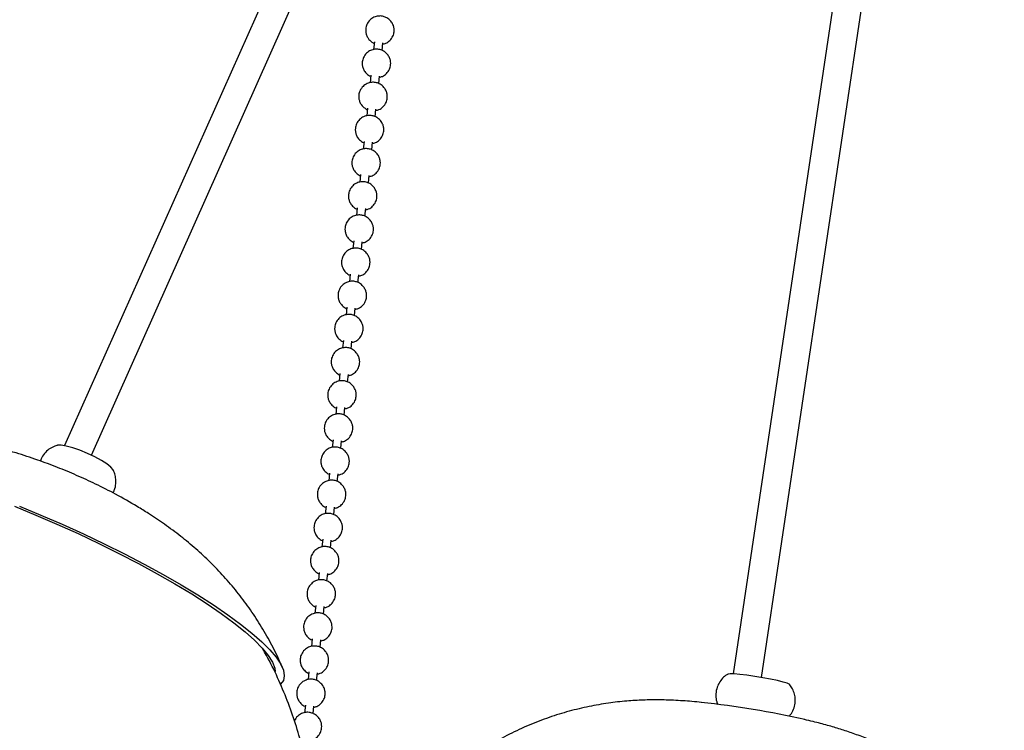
# Model space of a CAD drawing. Header units: millimetres. Extents: x 313 to 1951, y 543 to 2760.
# Tile 40 of 58: x 1394 to 1566, y 1822 to 1947. Entities that reach past the tile are written whole.
import ezdxf

# ---------------------------------------------------------------- set-up
doc = ezdxf.new("R2010")
doc.units = ezdxf.units.MM
doc.header["$LTSCALE"] = 10

msp = doc.modelspace()

# ---------------------------------------------------------------- linework, layer by layer
at = {"color": 7, "linetype": 'Continuous', "lineweight": 25}
for p, q in [((1465.83, 2016.45), (1401.5, 1872.24)), ((1406.23, 1870.57), (1470.4, 2014.41)), ((1542.42, 1990.21), (1518.84, 1832.2)), ((1523.8, 1831.56), (1547.37, 1989.47)), ((1455.88, 1943.07), (1455.74, 1941.73)), ((1457.24, 1941.59), (1457.37, 1942.91)), ((1455.28, 1937.25), (1455.14, 1935.91)), ((1456.63, 1935.77), (1456.77, 1937.09)), ((1454.67, 1931.43), (1454.53, 1930.09)), ((1456.03, 1929.95), (1456.16, 1931.27)), ((1454.07, 1925.61), (1453.93, 1924.27)), ((1455.42, 1924.14), (1455.56, 1925.46)), ((1453.46, 1919.79), (1453.32, 1918.46)), ((1454.82, 1918.32), (1454.95, 1919.64)), ((1452.86, 1913.98), (1452.72, 1912.64)), ((1454.21, 1912.5), (1454.35, 1913.82)), ((1452.25, 1908.16), (1452.11, 1906.82)), ((1453.61, 1906.68), (1453.74, 1908)), ((1451.65, 1902.34), (1451.51, 1901)), ((1453, 1900.86), (1453.14, 1902.19)), ((1451.04, 1896.52), (1450.9, 1895.18)), ((1452.4, 1895.05), (1452.53, 1896.37)), ((1450.44, 1890.7), (1450.3, 1889.37)), ((1451.79, 1889.23), (1451.93, 1890.55)), ((1449.83, 1884.89), (1449.69, 1883.55)), ((1451.19, 1883.41), (1451.32, 1884.73)), ((1449.23, 1879.07), (1449.09, 1877.73)), ((1450.58, 1877.59), (1450.72, 1878.91)), ((1448.62, 1873.25), (1448.48, 1871.91)), ((1449.98, 1871.77), (1450.11, 1873.1)), ((1448.02, 1867.43), (1447.88, 1866.09)), ((1449.37, 1865.96), (1449.51, 1867.28)), ((1447.41, 1861.62), (1447.27, 1860.28)), ((1448.77, 1860.14), (1448.9, 1861.46)), ((1446.81, 1855.8), (1446.67, 1854.46)), ((1448.16, 1854.32), (1448.3, 1855.64)), ((1446.2, 1849.98), (1446.06, 1848.64)), ((1447.56, 1848.5), (1447.69, 1849.82)), ((1445.6, 1844.16), (1445.46, 1842.82)), ((1446.95, 1842.69), (1447.09, 1844.01)), ((1444.99, 1838.34), (1444.85, 1837.01)), ((1446.35, 1836.87), (1446.48, 1838.19)), ((1444.39, 1832.53), (1444.25, 1831.19)), ((1445.74, 1831.05), (1445.88, 1832.37)), ((1443.78, 1826.71), (1443.64, 1825.37)), ((1445.14, 1825.23), (1445.27, 1826.55))]:
    msp.add_line(p, q, dxfattribs=at)
at = {"color": 7, "linetype": 'Continuous', "lineweight": 25, "flags": 128}
for points in [[(1410.03, 1868.01), (1410.03, 1868.01), (1409.65, 1868.47), (1408.95, 1869.03), (1407.99, 1869.64), (1406.82, 1870.28), (1405.54, 1870.88), (1404.22, 1871.43), (1402.96, 1871.87), (1401.84, 1872.17), (1400.93, 1872.32), (1400.31, 1872.31), (1400.27, 1872.3)], [(1392.75, 1861.59), (1396.47, 1860.06), (1400.19, 1858.47), (1403.89, 1856.8), (1407.52, 1855.09), (1411.06, 1853.33), (1414.49, 1851.56), (1417.78, 1849.77), (1420.9, 1847.98), (1423.83, 1846.21), (1426.55, 1844.47), (1429.03, 1842.78), (1431.25, 1841.15), (1433.2, 1839.58), (1434.86, 1838.1), (1436.22, 1836.71), (1437.27, 1835.43), (1438, 1834.26), (1438.4, 1833.22), (1438.48, 1832.6)], [(1393.62, 1861.61), (1397.38, 1860.06), (1401.13, 1858.43), (1404.85, 1856.74), (1408.5, 1855), (1412.07, 1853.23), (1415.51, 1851.43), (1418.82, 1849.62), (1421.96, 1847.82), (1424.91, 1846.04), (1427.65, 1844.28), (1430.16, 1842.57), (1432.42, 1840.92), (1434.41, 1839.33), (1436.12, 1837.83), (1437.53, 1836.41), (1438.64, 1835.1), (1439.44, 1833.9), (1439.92, 1832.82), (1440.08, 1831.87), (1439.91, 1831.05), (1439.42, 1830.38), (1439.42, 1830.38)], [(1528.68, 1830.36), (1528.65, 1830.38), (1528.29, 1830.55), (1527.59, 1830.76), (1526.59, 1831.01), (1525.37, 1831.26), (1524.01, 1831.52), (1522.59, 1831.75), (1521.22, 1831.95), (1519.99, 1832.1), (1518.98, 1832.19), (1518.27, 1832.21), (1517.89, 1832.16), (1517.87, 1832.15)]]:
    msp.add_lwpolyline(points, dxfattribs=at)
at = {"color": 7, "linetype": 'Continuous', "lineweight": 25}
msp.add_arc((1496.09, 1667.79), 160.32, 77.2812, 83.8627, dxfattribs=at)
for points, knots in [([(1458.91, 1946.54), (1458.71, 1946.78), (1458.42, 1947.11), (1457.84, 1947.43), (1457.28, 1947.62), (1456.55, 1947.64), (1455.77, 1947.43), (1455.05, 1946.94), (1454.54, 1946.21), (1454.34, 1945.46), (1454.35, 1944.82), (1454.48, 1944.25), (1454.81, 1943.6), (1455.29, 1943.15), (1455.68, 1942.89), (1455.83, 1942.85), (1455.86, 1942.84)], [0, 0, 0, 0, 0.0997563, 0.142068, 0.2135395, 0.2912677, 0.3772699, 0.4701228, 0.5707857, 0.6587567, 0.7177203, 0.7784656, 0.8490691, 0.9488254, 0.9911371, 1, 1, 1, 1]), ([(1457.35, 1942.7), (1457.53, 1942.74), (1458, 1942.84), (1458.65, 1943.32), (1459.16, 1944.03), (1459.36, 1944.78), (1459.35, 1945.42), (1459.22, 1946), (1459.02, 1946.35), (1458.91, 1946.54)], [0, 0, 0, 0, 0.113262, 0.287777, 0.476971, 0.642311, 0.753132, 0.867302, 1, 1, 1, 1]), ([(1458.3, 1940.72), (1458.1, 1940.96), (1457.82, 1941.29), (1457.24, 1941.62), (1456.67, 1941.8), (1455.94, 1941.82), (1455.17, 1941.61), (1454.45, 1941.12), (1453.94, 1940.39), (1453.74, 1939.65), (1453.74, 1939), (1453.88, 1938.43), (1454.2, 1937.79), (1454.68, 1937.33), (1455.08, 1937.07), (1455.23, 1937.03), (1455.25, 1937.02)], [0, 0, 0, 0, 0.0997563, 0.142068, 0.2135395, 0.2912677, 0.3772699, 0.4701228, 0.5707857, 0.6587567, 0.7177203, 0.7784656, 0.8490691, 0.9488254, 0.9911371, 1, 1, 1, 1]), ([(1456.75, 1936.88), (1456.93, 1936.92), (1457.39, 1937.02), (1458.04, 1937.5), (1458.55, 1938.21), (1458.75, 1938.96), (1458.75, 1939.6), (1458.62, 1940.18), (1458.41, 1940.53), (1458.3, 1940.72)], [0, 0, 0, 0, 0.113262, 0.287777, 0.476971, 0.642311, 0.753132, 0.867302, 1, 1, 1, 1]), ([(1457.7, 1934.9), (1457.5, 1935.14), (1457.21, 1935.48), (1456.63, 1935.8), (1456.07, 1935.98), (1455.34, 1936.01), (1454.56, 1935.79), (1453.84, 1935.3), (1453.33, 1934.58), (1453.13, 1933.83), (1453.14, 1933.19), (1453.27, 1932.61), (1453.6, 1931.97), (1454.08, 1931.51), (1454.47, 1931.26), (1454.62, 1931.21), (1454.65, 1931.2)], [0, 0, 0, 0, 0.0997563, 0.142068, 0.2135395, 0.2912677, 0.3772699, 0.4701228, 0.5707857, 0.6587567, 0.7177203, 0.7784656, 0.8490691, 0.9488254, 0.9911371, 1, 1, 1, 1]), ([(1456.14, 1931.06), (1456.32, 1931.1), (1456.79, 1931.2), (1457.44, 1931.68), (1457.95, 1932.4), (1458.15, 1933.15), (1458.14, 1933.79), (1458.01, 1934.37), (1457.81, 1934.72), (1457.7, 1934.9)], [0, 0, 0, 0, 0.113262, 0.287777, 0.476971, 0.642311, 0.753132, 0.867302, 1, 1, 1, 1]), ([(1457.09, 1929.09), (1456.89, 1929.32), (1456.61, 1929.66), (1456.03, 1929.98), (1455.46, 1930.16), (1454.73, 1930.19), (1453.96, 1929.98), (1453.24, 1929.48), (1452.73, 1928.76), (1452.53, 1928.01), (1452.53, 1927.37), (1452.67, 1926.79), (1452.99, 1926.15), (1453.47, 1925.7), (1453.87, 1925.44), (1454.02, 1925.39), (1454.04, 1925.38)], [0, 0, 0, 0, 0.099756, 0.142068, 0.213539, 0.291268, 0.37727, 0.470123, 0.570786, 0.658757, 0.71772, 0.778466, 0.849069, 0.948825, 0.991137, 1, 1, 1, 1]), ([(1455.54, 1925.25), (1455.72, 1925.29), (1456.18, 1925.39), (1456.83, 1925.86), (1457.34, 1926.58), (1457.54, 1927.33), (1457.54, 1927.97), (1457.41, 1928.55), (1457.2, 1928.9), (1457.09, 1929.09)], [0, 0, 0, 0, 0.113262, 0.287777, 0.476971, 0.642311, 0.753132, 0.867302, 1, 1, 1, 1]), ([(1456.49, 1923.27), (1456.29, 1923.5), (1456, 1923.84), (1455.42, 1924.16), (1454.86, 1924.35), (1454.13, 1924.37), (1453.35, 1924.16), (1452.63, 1923.66), (1452.12, 1922.94), (1451.92, 1922.19), (1451.93, 1921.55), (1452.06, 1920.98), (1452.39, 1920.33), (1452.87, 1919.88), (1453.26, 1919.62), (1453.41, 1919.57), (1453.44, 1919.57)], [0, 0, 0, 0, 0.099756, 0.142068, 0.213539, 0.291268, 0.37727, 0.470123, 0.570786, 0.658757, 0.71772, 0.778466, 0.849069, 0.948825, 0.991137, 1, 1, 1, 1]), ([(1454.93, 1919.43), (1455.11, 1919.47), (1455.58, 1919.57), (1456.23, 1920.04), (1456.74, 1920.76), (1456.94, 1921.51), (1456.93, 1922.15), (1456.8, 1922.73), (1456.6, 1923.08), (1456.49, 1923.27)], [0, 0, 0, 0, 0.113262, 0.287777, 0.476971, 0.642311, 0.753132, 0.867302, 1, 1, 1, 1]), ([(1455.88, 1917.45), (1455.68, 1917.69), (1455.4, 1918.02), (1454.82, 1918.35), (1454.25, 1918.53), (1453.52, 1918.55), (1452.75, 1918.34), (1452.03, 1917.85), (1451.52, 1917.12), (1451.32, 1916.37), (1451.32, 1915.73), (1451.46, 1915.16), (1451.78, 1914.52), (1452.26, 1914.06), (1452.66, 1913.8), (1452.81, 1913.76), (1452.83, 1913.75)], [0, 0, 0, 0, 0.0997563, 0.142068, 0.2135395, 0.2912677, 0.3772699, 0.4701228, 0.5707857, 0.6587567, 0.7177203, 0.7784656, 0.8490691, 0.9488254, 0.9911371, 1, 1, 1, 1]), ([(1454.33, 1913.61), (1454.51, 1913.65), (1454.97, 1913.75), (1455.62, 1914.23), (1456.13, 1914.94), (1456.33, 1915.69), (1456.33, 1916.33), (1456.2, 1916.91), (1455.99, 1917.26), (1455.88, 1917.45)], [0, 0, 0, 0, 0.113262, 0.287777, 0.476971, 0.642311, 0.753132, 0.867302, 1, 1, 1, 1]), ([(1455.28, 1911.63), (1455.08, 1911.87), (1454.79, 1912.21), (1454.21, 1912.53), (1453.65, 1912.71), (1452.92, 1912.74), (1452.14, 1912.52), (1451.42, 1912.03), (1450.91, 1911.3), (1450.71, 1910.56), (1450.72, 1909.91), (1450.85, 1909.34), (1451.18, 1908.7), (1451.66, 1908.24), (1452.05, 1907.98), (1452.2, 1907.94), (1452.23, 1907.93)], [0, 0, 0, 0, 0.0997563, 0.142068, 0.2135395, 0.2912677, 0.3772699, 0.4701228, 0.5707857, 0.6587567, 0.7177203, 0.7784656, 0.8490691, 0.9488254, 0.9911371, 1, 1, 1, 1]), ([(1453.72, 1907.79), (1453.9, 1907.83), (1454.37, 1907.93), (1455.02, 1908.41), (1455.53, 1909.12), (1455.73, 1909.87), (1455.72, 1910.52), (1455.59, 1911.09), (1455.39, 1911.44), (1455.28, 1911.63)], [0, 0, 0, 0, 0.113262, 0.287777, 0.476971, 0.642311, 0.753132, 0.867302, 1, 1, 1, 1]), ([(1454.67, 1905.81), (1454.47, 1906.05), (1454.19, 1906.39), (1453.61, 1906.71), (1453.04, 1906.89), (1452.31, 1906.92), (1451.54, 1906.71), (1450.82, 1906.21), (1450.31, 1905.49), (1450.11, 1904.74), (1450.11, 1904.1), (1450.25, 1903.52), (1450.57, 1902.88), (1451.05, 1902.42), (1451.45, 1902.17), (1451.6, 1902.12), (1451.62, 1902.11)], [0, 0, 0, 0, 0.099756, 0.142068, 0.213539, 0.291268, 0.37727, 0.470123, 0.570786, 0.658757, 0.71772, 0.778466, 0.849069, 0.948825, 0.991137, 1, 1, 1, 1]), ([(1453.12, 1901.98), (1453.3, 1902.01), (1453.76, 1902.12), (1454.41, 1902.59), (1454.92, 1903.31), (1455.12, 1904.06), (1455.12, 1904.7), (1454.99, 1905.28), (1454.78, 1905.63), (1454.67, 1905.81)], [0, 0, 0, 0, 0.113262, 0.287777, 0.476971, 0.642311, 0.753132, 0.867302, 1, 1, 1, 1]), ([(1454.07, 1900), (1453.87, 1900.23), (1453.58, 1900.57), (1453, 1900.89), (1452.44, 1901.08), (1451.71, 1901.1), (1450.93, 1900.89), (1450.21, 1900.39), (1449.7, 1899.67), (1449.5, 1898.92), (1449.51, 1898.28), (1449.64, 1897.7), (1449.97, 1897.06), (1450.45, 1896.61), (1450.84, 1896.35), (1450.99, 1896.3), (1451.02, 1896.29)], [0, 0, 0, 0, 0.099756, 0.142068, 0.213539, 0.291268, 0.37727, 0.470123, 0.570786, 0.658757, 0.71772, 0.778466, 0.849069, 0.948825, 0.991137, 1, 1, 1, 1]), ([(1452.51, 1896.16), (1452.69, 1896.2), (1453.16, 1896.3), (1453.81, 1896.77), (1454.32, 1897.49), (1454.52, 1898.24), (1454.51, 1898.88), (1454.38, 1899.46), (1454.18, 1899.81), (1454.07, 1900)], [0, 0, 0, 0, 0.113262, 0.287777, 0.476971, 0.642311, 0.753132, 0.867302, 1, 1, 1, 1]), ([(1453.46, 1894.18), (1453.26, 1894.42), (1452.98, 1894.75), (1452.4, 1895.07), (1451.83, 1895.26), (1451.1, 1895.28), (1450.33, 1895.07), (1449.61, 1894.58), (1449.1, 1893.85), (1448.9, 1893.1), (1448.9, 1892.46), (1449.04, 1891.89), (1449.36, 1891.24), (1449.84, 1890.79), (1450.24, 1890.53), (1450.39, 1890.48), (1450.41, 1890.48)], [0, 0, 0, 0, 0.099756, 0.142068, 0.213539, 0.291268, 0.37727, 0.470123, 0.570786, 0.658757, 0.71772, 0.778466, 0.849069, 0.948825, 0.991137, 1, 1, 1, 1]), ([(1451.91, 1890.34), (1452.09, 1890.38), (1452.55, 1890.48), (1453.2, 1890.95), (1453.71, 1891.67), (1453.91, 1892.42), (1453.91, 1893.06), (1453.78, 1893.64), (1453.57, 1893.99), (1453.46, 1894.18)], [0, 0, 0, 0, 0.113262, 0.287777, 0.476971, 0.642311, 0.753132, 0.867302, 1, 1, 1, 1]), ([(1452.86, 1888.36), (1452.66, 1888.6), (1452.37, 1888.93), (1451.8, 1889.26), (1451.23, 1889.44), (1450.5, 1889.46), (1449.72, 1889.25), (1449, 1888.76), (1448.49, 1888.03), (1448.29, 1887.29), (1448.3, 1886.64), (1448.43, 1886.07), (1448.76, 1885.43), (1449.24, 1884.97), (1449.63, 1884.71), (1449.78, 1884.67), (1449.81, 1884.66)], [0, 0, 0, 0, 0.099756, 0.142068, 0.213539, 0.291268, 0.37727, 0.470123, 0.570786, 0.658757, 0.71772, 0.778466, 0.849069, 0.948825, 0.991137, 1, 1, 1, 1]), ([(1451.3, 1884.52), (1451.48, 1884.56), (1451.95, 1884.66), (1452.6, 1885.14), (1453.11, 1885.85), (1453.31, 1886.6), (1453.3, 1887.24), (1453.17, 1887.82), (1452.97, 1888.17), (1452.86, 1888.36)], [0, 0, 0, 0, 0.113262, 0.287777, 0.476971, 0.642311, 0.753132, 0.867302, 1, 1, 1, 1]), ([(1452.25, 1882.54), (1452.05, 1882.78), (1451.77, 1883.12), (1451.19, 1883.44), (1450.62, 1883.62), (1449.89, 1883.65), (1449.12, 1883.43), (1448.4, 1882.94), (1447.89, 1882.22), (1447.69, 1881.47), (1447.69, 1880.82), (1447.83, 1880.25), (1448.15, 1879.61), (1448.63, 1879.15), (1449.03, 1878.89), (1449.18, 1878.85), (1449.2, 1878.84)], [0, 0, 0, 0, 0.099756, 0.142068, 0.213539, 0.291268, 0.37727, 0.470123, 0.570786, 0.658757, 0.71772, 0.778466, 0.849069, 0.948825, 0.991137, 1, 1, 1, 1]), ([(1450.7, 1878.7), (1450.88, 1878.74), (1451.34, 1878.84), (1451.99, 1879.32), (1452.5, 1880.03), (1452.7, 1880.79), (1452.7, 1881.43), (1452.57, 1882), (1452.36, 1882.36), (1452.25, 1882.54)], [0, 0, 0, 0, 0.113262, 0.287777, 0.476971, 0.642311, 0.753132, 0.867302, 1, 1, 1, 1]), ([(1451.65, 1876.73), (1451.45, 1876.96), (1451.16, 1877.3), (1450.59, 1877.62), (1450.02, 1877.8), (1449.29, 1877.83), (1448.51, 1877.62), (1447.79, 1877.12), (1447.28, 1876.4), (1447.08, 1875.65), (1447.09, 1875.01), (1447.22, 1874.43), (1447.55, 1873.79), (1448.03, 1873.33), (1448.42, 1873.08), (1448.57, 1873.03), (1448.6, 1873.02)], [0, 0, 0, 0, 0.099756, 0.142068, 0.213539, 0.291268, 0.37727, 0.470123, 0.570786, 0.658757, 0.71772, 0.778466, 0.849069, 0.948825, 0.991137, 1, 1, 1, 1]), ([(1450.09, 1872.89), (1450.27, 1872.93), (1450.74, 1873.03), (1451.39, 1873.5), (1451.9, 1874.22), (1452.1, 1874.97), (1452.09, 1875.61), (1451.96, 1876.19), (1451.76, 1876.54), (1451.65, 1876.73)], [0, 0, 0, 0, 0.113262, 0.287777, 0.476971, 0.642311, 0.753132, 0.867302, 1, 1, 1, 1]), ([(1439.69, 1833.36), (1439.56, 1833.68), (1438.97, 1835.14), (1437.71, 1837.63), (1435.91, 1840.8), (1433.93, 1843.79), (1431.8, 1846.62), (1429.52, 1849.29), (1427.12, 1851.79), (1424.58, 1854.14), (1421.9, 1856.37), (1419.12, 1858.44), (1416.55, 1860.16), (1413.71, 1861.92), (1410.64, 1863.66), (1407.07, 1865.47), (1403.66, 1867.04), (1400.26, 1868.45), (1396.72, 1869.78), (1392.8, 1871.05), (1388.71, 1872.16), (1384.62, 1873), (1380.76, 1873.57), (1376.98, 1873.9), (1373.18, 1873.98), (1369.73, 1873.86), (1367.56, 1873.6), (1366.66, 1873.49)], [0, 0, 0, 0, 0.01158, 0.052738, 0.093409, 0.133598, 0.17332, 0.212623, 0.251616, 0.290537, 0.329887, 0.370646, 0.409375, 0.435812, 0.485073, 0.529327, 0.570406, 0.610822, 0.652449, 0.697665, 0.750854, 0.797599, 0.841057, 0.883838, 0.926567, 0.969462, 1, 1, 1, 1]), ([(1400.32, 1872.29), (1400.11, 1872.23), (1399.57, 1872.09), (1398.75, 1871.62), (1397.97, 1870.88), (1397.46, 1870.16), (1397.32, 1869.67), (1397.28, 1869.54)], [0, 0, 0, 0, 0.15856, 0.397646, 0.648864, 0.906322, 1, 1, 1, 1]), ([(1451.04, 1870.91), (1450.84, 1871.14), (1450.56, 1871.48), (1449.98, 1871.8), (1449.41, 1871.99), (1448.68, 1872.01), (1447.91, 1871.8), (1447.19, 1871.3), (1446.68, 1870.58), (1446.48, 1869.83), (1446.48, 1869.19), (1446.62, 1868.62), (1446.94, 1867.97), (1447.42, 1867.52), (1447.82, 1867.26), (1447.97, 1867.21), (1447.99, 1867.21)], [0, 0, 0, 0, 0.099756, 0.142068, 0.213539, 0.291268, 0.37727, 0.470123, 0.570786, 0.658757, 0.71772, 0.778466, 0.849069, 0.948825, 0.991137, 1, 1, 1, 1]), ([(1449.49, 1867.07), (1449.67, 1867.11), (1450.13, 1867.21), (1450.78, 1867.68), (1451.29, 1868.4), (1451.49, 1869.15), (1451.49, 1869.79), (1451.36, 1870.37), (1451.15, 1870.72), (1451.04, 1870.91)], [0, 0, 0, 0, 0.113262, 0.287777, 0.476971, 0.642311, 0.753132, 0.867302, 1, 1, 1, 1]), ([(1410.03, 1863.94), (1410.16, 1864.2), (1410.44, 1864.8), (1410.57, 1865.8), (1410.48, 1866.8), (1410.27, 1867.55), (1410.06, 1867.93), (1409.99, 1868.04)], [0, 0, 0, 0, 0.20327, 0.459266, 0.689486, 0.902108, 1, 1, 1, 1]), ([(1450.44, 1865.09), (1450.24, 1865.33), (1449.95, 1865.66), (1449.38, 1865.98), (1448.81, 1866.17), (1448.08, 1866.19), (1447.3, 1865.98), (1446.58, 1865.49), (1446.07, 1864.76), (1445.87, 1864.01), (1445.88, 1863.37), (1446.01, 1862.8), (1446.34, 1862.16), (1446.82, 1861.7), (1447.21, 1861.44), (1447.36, 1861.4), (1447.39, 1861.39)], [0, 0, 0, 0, 0.099756, 0.142068, 0.213539, 0.291268, 0.37727, 0.470123, 0.570786, 0.658757, 0.71772, 0.778466, 0.849069, 0.948825, 0.991137, 1, 1, 1, 1]), ([(1448.88, 1861.25), (1449.06, 1861.29), (1449.53, 1861.39), (1450.18, 1861.87), (1450.69, 1862.58), (1450.89, 1863.33), (1450.88, 1863.97), (1450.75, 1864.55), (1450.55, 1864.9), (1450.44, 1865.09)], [0, 0, 0, 0, 0.113262, 0.287777, 0.476971, 0.642311, 0.753132, 0.867302, 1, 1, 1, 1]), ([(1449.83, 1859.27), (1449.63, 1859.51), (1449.35, 1859.84), (1448.77, 1860.17), (1448.21, 1860.35), (1447.47, 1860.37), (1446.7, 1860.16), (1445.98, 1859.67), (1445.47, 1858.94), (1445.27, 1858.2), (1445.27, 1857.55), (1445.41, 1856.98), (1445.73, 1856.34), (1446.21, 1855.88), (1446.61, 1855.62), (1446.76, 1855.58), (1446.78, 1855.57)], [0, 0, 0, 0, 0.099756, 0.142068, 0.213539, 0.291268, 0.37727, 0.470123, 0.570786, 0.658757, 0.71772, 0.778466, 0.849069, 0.948825, 0.991137, 1, 1, 1, 1]), ([(1448.28, 1855.43), (1448.46, 1855.47), (1448.92, 1855.57), (1449.57, 1856.05), (1450.08, 1856.76), (1450.28, 1857.51), (1450.28, 1858.15), (1450.15, 1858.73), (1449.94, 1859.08), (1449.83, 1859.27)], [0, 0, 0, 0, 0.1132616, 0.2877771, 0.4769711, 0.6423111, 0.7531322, 0.8673019, 1, 1, 1, 1]), ([(1449.23, 1853.45), (1449.03, 1853.69), (1448.74, 1854.03), (1448.17, 1854.35), (1447.6, 1854.53), (1446.87, 1854.56), (1446.1, 1854.34), (1445.37, 1853.85), (1444.86, 1853.13), (1444.66, 1852.38), (1444.67, 1851.74), (1444.8, 1851.16), (1445.13, 1850.52), (1445.61, 1850.06), (1446, 1849.81), (1446.15, 1849.76), (1446.18, 1849.75)], [0, 0, 0, 0, 0.099756, 0.142068, 0.213539, 0.291268, 0.37727, 0.470123, 0.570786, 0.658757, 0.71772, 0.778466, 0.849069, 0.948825, 0.991137, 1, 1, 1, 1]), ([(1447.67, 1849.61), (1447.86, 1849.65), (1448.32, 1849.75), (1448.97, 1850.23), (1449.48, 1850.95), (1449.68, 1851.7), (1449.67, 1852.34), (1449.54, 1852.92), (1449.34, 1853.27), (1449.23, 1853.45)], [0, 0, 0, 0, 0.113262, 0.287777, 0.476971, 0.642311, 0.753132, 0.867302, 1, 1, 1, 1]), ([(1448.62, 1847.64), (1448.42, 1847.87), (1448.14, 1848.21), (1447.56, 1848.53), (1447, 1848.71), (1446.26, 1848.74), (1445.49, 1848.53), (1444.77, 1848.03), (1444.26, 1847.31), (1444.06, 1846.56), (1444.06, 1845.92), (1444.2, 1845.34), (1444.52, 1844.7), (1445, 1844.25), (1445.4, 1843.99), (1445.55, 1843.94), (1445.57, 1843.93)], [0, 0, 0, 0, 0.099756, 0.142068, 0.213539, 0.291268, 0.37727, 0.470123, 0.570786, 0.658757, 0.71772, 0.778466, 0.849069, 0.948825, 0.991137, 1, 1, 1, 1]), ([(1447.07, 1843.8), (1447.25, 1843.84), (1447.71, 1843.94), (1448.36, 1844.41), (1448.87, 1845.13), (1449.07, 1845.88), (1449.07, 1846.52), (1448.94, 1847.1), (1448.73, 1847.45), (1448.62, 1847.64)], [0, 0, 0, 0, 0.113262, 0.287777, 0.476971, 0.642311, 0.753132, 0.867302, 1, 1, 1, 1]), ([(1448.02, 1841.82), (1447.82, 1842.05), (1447.53, 1842.39), (1446.96, 1842.71), (1446.39, 1842.9), (1445.66, 1842.92), (1444.89, 1842.71), (1444.16, 1842.21), (1443.65, 1841.49), (1443.45, 1840.74), (1443.46, 1840.1), (1443.59, 1839.53), (1443.92, 1838.88), (1444.4, 1838.43), (1444.79, 1838.17), (1444.94, 1838.12), (1444.97, 1838.12)], [0, 0, 0, 0, 0.0997563, 0.142068, 0.2135395, 0.2912677, 0.3772699, 0.4701228, 0.5707857, 0.6587567, 0.7177203, 0.7784656, 0.8490691, 0.9488254, 0.9911371, 1, 1, 1, 1]), ([(1446.46, 1837.98), (1446.65, 1838.02), (1447.11, 1838.12), (1447.76, 1838.59), (1448.27, 1839.31), (1448.47, 1840.06), (1448.46, 1840.7), (1448.33, 1841.28), (1448.13, 1841.63), (1448.02, 1841.82)], [0, 0, 0, 0, 0.113262, 0.287777, 0.476971, 0.642311, 0.753132, 0.867302, 1, 1, 1, 1]), ([(1443.83, 1788.06), (1444.06, 1789.13), (1444.42, 1790.84), (1444.81, 1793.66), (1445.12, 1796.52), (1445.31, 1799.95), (1445.34, 1803.58), (1445.17, 1807.39), (1444.77, 1811.33), (1444.12, 1815.34), (1443.23, 1819.4), (1442.07, 1823.47), (1440.64, 1827.53), (1438.93, 1831.52), (1437.48, 1834.55), (1436.52, 1836.18), (1436.3, 1836.55)], [0, 0, 0, 0, 0.065538, 0.104692, 0.169849, 0.237616, 0.310461, 0.386702, 0.465664, 0.546802, 0.629723, 0.714129, 0.799791, 0.886524, 0.97418, 1, 1, 1, 1]), ([(1447.42, 1836), (1447.21, 1836.24), (1446.93, 1836.57), (1446.35, 1836.9), (1445.79, 1837.08), (1445.05, 1837.1), (1444.28, 1836.89), (1443.56, 1836.4), (1443.05, 1835.67), (1442.85, 1834.92), (1442.85, 1834.28), (1442.99, 1833.71), (1443.31, 1833.07), (1443.79, 1832.61), (1444.19, 1832.35), (1444.34, 1832.31), (1444.36, 1832.3)], [0, 0, 0, 0, 0.099756, 0.142068, 0.213539, 0.291268, 0.37727, 0.470123, 0.570786, 0.658757, 0.71772, 0.778466, 0.849069, 0.948825, 0.991137, 1, 1, 1, 1]), ([(1445.86, 1832.16), (1446.04, 1832.2), (1446.5, 1832.3), (1447.15, 1832.78), (1447.66, 1833.49), (1447.86, 1834.24), (1447.86, 1834.88), (1447.73, 1835.46), (1447.52, 1835.81), (1447.42, 1836)], [0, 0, 0, 0, 0.1132616, 0.2877771, 0.4769711, 0.6423111, 0.7531322, 0.8673019, 1, 1, 1, 1]), ([(1446.81, 1830.18), (1446.61, 1830.42), (1446.32, 1830.76), (1445.75, 1831.08), (1445.18, 1831.26), (1444.45, 1831.29), (1443.68, 1831.07), (1442.95, 1830.58), (1442.44, 1829.85), (1442.24, 1829.11), (1442.25, 1828.46), (1442.38, 1827.89), (1442.71, 1827.25), (1443.19, 1826.79), (1443.58, 1826.53), (1443.73, 1826.49), (1443.76, 1826.48)], [0, 0, 0, 0, 0.099756, 0.142068, 0.213539, 0.291268, 0.37727, 0.470123, 0.570786, 0.658757, 0.71772, 0.778466, 0.849069, 0.948825, 0.991137, 1, 1, 1, 1]), ([(1517.92, 1832.16), (1517.84, 1832.12), (1517.48, 1831.94), (1516.92, 1831.42), (1516.29, 1830.6), (1515.86, 1829.55), (1515.73, 1828.43), (1515.84, 1827.48), (1516.05, 1827), (1516.12, 1826.84)], [0, 0, 0, 0, 0.044446, 0.197133, 0.367225, 0.544756, 0.743317, 0.915663, 1, 1, 1, 1]), ([(1445.25, 1826.34), (1445.44, 1826.38), (1445.9, 1826.48), (1446.55, 1826.96), (1447.06, 1827.67), (1447.26, 1828.42), (1447.25, 1829.07), (1447.12, 1829.64), (1446.92, 1829.99), (1446.81, 1830.18)], [0, 0, 0, 0, 0.113262, 0.287777, 0.476971, 0.642311, 0.753132, 0.867302, 1, 1, 1, 1]), ([(1528.61, 1824.76), (1528.76, 1824.92), (1529.14, 1825.36), (1529.53, 1826.24), (1529.74, 1827.32), (1529.67, 1828.39), (1529.35, 1829.33), (1528.99, 1829.99), (1528.71, 1830.3), (1528.62, 1830.39)], [0, 0, 0, 0, 0.105036, 0.280954, 0.460008, 0.638392, 0.796099, 0.938349, 1, 1, 1, 1]), ([(1513.29, 1827.17), (1512.72, 1827.23), (1511.07, 1827.4), (1508.59, 1827.56), (1505.74, 1827.65), (1503, 1827.61), (1500.05, 1827.44), (1496.86, 1827.08), (1493.48, 1826.49), (1490.01, 1825.66), (1486.49, 1824.58), (1482.98, 1823.23), (1479.53, 1821.63), (1476.18, 1819.79), (1474.06, 1818.38), (1473.01, 1817.68)], [0, 0, 0, 0, 0.042783, 0.124636, 0.188964, 0.253032, 0.322299, 0.397949, 0.478251, 0.561629, 0.647237, 0.734456, 0.822816, 0.911986, 1, 1, 1, 1]), ([(1446.21, 1824.37), (1446, 1824.6), (1445.72, 1824.94), (1445.14, 1825.26), (1444.58, 1825.44), (1443.84, 1825.47), (1443.07, 1825.26), (1442.37, 1824.76), (1441.94, 1824.26), (1441.86, 1823.95), (1441.86, 1823.94)], [0, 0, 0, 0, 0.1732864, 0.246786, 0.3709388, 0.5059603, 0.6553544, 0.816649, 0.9915101, 1, 1, 1, 1]), ([(1444.65, 1820.53), (1444.83, 1820.57), (1445.29, 1820.67), (1445.94, 1821.14), (1446.45, 1821.86), (1446.65, 1822.61), (1446.65, 1823.25), (1446.52, 1823.83), (1446.32, 1824.18), (1446.21, 1824.37)], [0, 0, 0, 0, 0.113262, 0.287777, 0.476971, 0.642311, 0.753132, 0.867302, 1, 1, 1, 1]), ([(1566.38, 1802.17), (1566.11, 1802.56), (1565.13, 1803.93), (1563.27, 1806.11), (1560.83, 1808.7), (1558.27, 1811.08), (1555.62, 1813.25), (1552.92, 1815.2), (1550.19, 1816.94), (1547.48, 1818.45), (1544.84, 1819.75), (1542.31, 1820.84), (1539.92, 1821.74), (1537.62, 1822.51), (1535.28, 1823.2), (1533.19, 1823.75), (1531.81, 1824.07), (1531.3, 1824.18)], [0, 0, 0, 0, 0.032767, 0.116685, 0.199205, 0.280198, 0.3595, 0.436893, 0.512062, 0.584532, 0.653579, 0.718346, 0.778604, 0.835983, 0.894482, 0.960506, 1, 1, 1, 1])]:
    msp.add_open_spline(points, degree=3, knots=knots, dxfattribs=at)

doc.saveas('drawing.dxf')
